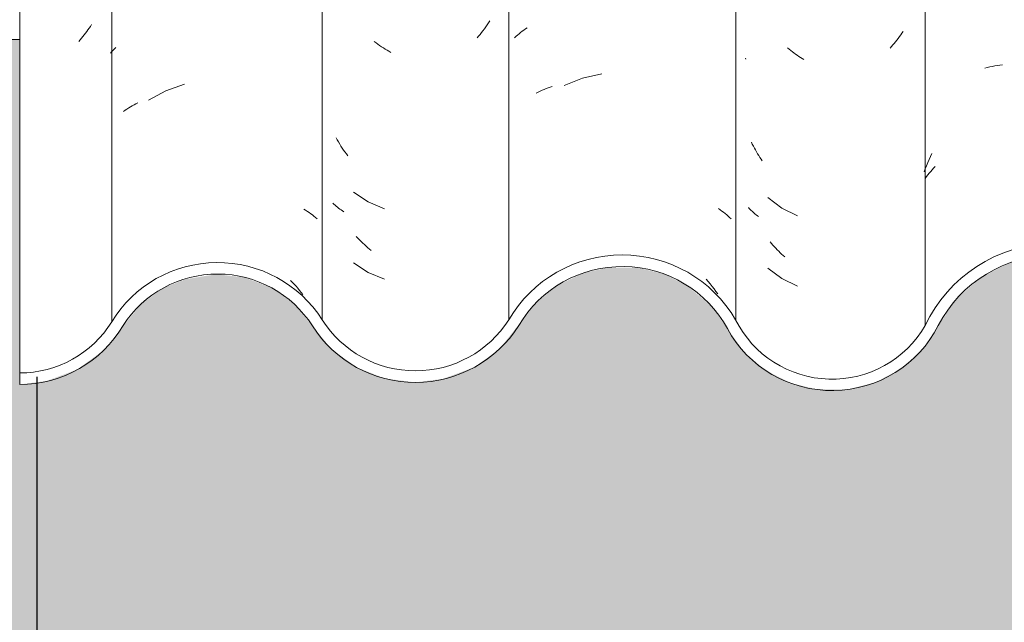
# Model space of a CAD drawing. Header units: metres. Extents: x -27.3 to 21, y -0.3 to 10.3.
# Tile 106 of 237: x 10.1 to 10.521, y 2.65 to 2.908. Entities that reach past the tile are written whole.
import ezdxf

# ---------------------------------------------------------------- set-up
doc = ezdxf.new("R2010")
doc.units = ezdxf.units.M
doc.layers.add('A-DETL', color=7, linetype='Continuous', lineweight=5, true_color=0x00a600)
for name, color, linetype, lineweight in [('A-DETL-GENF', 7, 'Continuous', 5), ('A-GLAZ-CWMG', 7, 'Continuous', 5), ('A-WALL', 7, 'Continuous', 5)]:
    doc.layers.add(name, color=color, linetype=linetype, lineweight=lineweight)

# ---------------------------------------------------------------- blocks, each defined once
blk = doc.blocks.new('FP_44-FACHADA 03')
at = {"layer": 'A-GLAZ-CWMG', "color": 9, "true_color": 0xc0c0c0}
for p, q in [((15.33679, 2.90335), (15.33625, 2.90262)), ((15.33732, 2.9041), (15.33679, 2.90335)), ((15.33784, 2.90485), (15.33732, 2.9041)), ((15.33834, 2.90562), (15.33784, 2.90485)), ((15.33342, 2.89909), (15.33282, 2.89842)), ((15.334, 2.89978), (15.33342, 2.89909)), ((15.33458, 2.90047), (15.334, 2.89978)), ((15.33514, 2.90118), (15.33458, 2.90047)), ((15.3357, 2.90189), (15.33514, 2.90118)), ((15.33625, 2.90262), (15.3357, 2.90189))]:
    blk.add_line(p, q, dxfattribs=at)
blk = doc.blocks.new('FP_45-FACHADA 03')
at = {"layer": 'A-GLAZ-CWMG', "color": 9, "true_color": 0xc0c0c0}
for p, q in [((15.34701, 2.89406), (15.34758, 2.89466)), ((15.34758, 2.89466), (15.34816, 2.89526)), ((15.34816, 2.89526), (15.34876, 2.89584)), ((15.34647, 2.89345), (15.34701, 2.89406)), ((15.37811, 2.88017), (15.37015, 2.87733)), ((15.37015, 2.87733), (15.36274, 2.87327)), ((15.35274, 2.86896), (15.35346, 2.86946)), ((15.35346, 2.86946), (15.3542, 2.86994)), ((15.3542, 2.86994), (15.35495, 2.87041)), ((15.35495, 2.87041), (15.35572, 2.87087)), ((15.35572, 2.87087), (15.3565, 2.87131)), ((15.3565, 2.87131), (15.35729, 2.87173)), ((15.35729, 2.87173), (15.3581, 2.87214)), ((15.35204, 2.86845), (15.35274, 2.86896)), ((15.42915, 2.82665), (15.42991, 2.82619)), ((15.42991, 2.82619), (15.43066, 2.82572)), ((15.43066, 2.82572), (15.43138, 2.82523)), ((15.43138, 2.82523), (15.4321, 2.82472)), ((15.4321, 2.82472), (15.4328, 2.8242)), ((15.4328, 2.8242), (15.43348, 2.82367)), ((15.43348, 2.82367), (15.43414, 2.82312)), ((15.43414, 2.82312), (15.43479, 2.82257)), ((15.42348, 2.79619), (15.42427, 2.79537)), ((15.42427, 2.79537), (15.42505, 2.79454)), ((15.42505, 2.79454), (15.42582, 2.79368)), ((15.42582, 2.79368), (15.42658, 2.79282)), ((15.42658, 2.79282), (15.42732, 2.79194)), ((15.42732, 2.79194), (15.42805, 2.79105)), ((15.42805, 2.79105), (15.42878, 2.79015))]:
    blk.add_line(p, q, dxfattribs=at)
blk = doc.blocks.new('FP_46-FACHADA 03')
at = {"layer": 'A-GLAZ-CWMG', "color": 9, "true_color": 0xc0c0c0}
for p, q in [((15.50872, 2.90717), (15.50816, 2.90631)), ((15.5058, 2.903), (15.50518, 2.9022)), ((15.5064, 2.90381), (15.5058, 2.903)), ((15.507, 2.90463), (15.5064, 2.90381)), ((15.50758, 2.90547), (15.507, 2.90463)), ((15.50816, 2.90631), (15.50758, 2.90547)), ((15.5039, 2.90064), (15.50325, 2.89988)), ((15.50455, 2.90142), (15.5039, 2.90064)), ((15.50518, 2.9022), (15.50455, 2.90142)), ((15.46004, 2.89779), (15.45928, 2.89837)), ((15.46082, 2.89723), (15.46004, 2.89779)), ((15.46159, 2.89668), (15.46082, 2.89723)), ((15.46238, 2.89615), (15.46159, 2.89668)), ((15.46317, 2.89563), (15.46238, 2.89615)), ((15.46396, 2.89513), (15.46317, 2.89563)), ((15.46477, 2.89465), (15.46396, 2.89513)), ((15.46557, 2.89418), (15.46477, 2.89465)), ((15.46638, 2.89373), (15.46557, 2.89418)), ((15.44345, 2.85629), (15.44294, 2.85719)), ((15.44397, 2.8554), (15.44345, 2.85629)), ((15.4445, 2.85453), (15.44397, 2.8554)), ((15.44505, 2.85366), (15.4445, 2.85453)), ((15.44561, 2.8528), (15.44505, 2.85366)), ((15.44618, 2.85195), (15.44561, 2.8528)), ((15.44676, 2.85112), (15.44618, 2.85195)), ((15.44736, 2.8503), (15.44676, 2.85112)), ((15.44796, 2.84948), (15.44736, 2.8503)), ((15.45045, 2.83391), (15.45673, 2.82979)), ((15.44203, 2.82882), (15.44156, 2.82927)), ((15.44251, 2.82838), (15.44203, 2.82882)), ((15.44301, 2.82795), (15.44251, 2.82838)), ((15.44351, 2.82753), (15.44301, 2.82795)), ((15.44404, 2.82712), (15.44351, 2.82753)), ((15.44457, 2.82672), (15.44404, 2.82712)), ((15.45673, 2.82979), (15.46365, 2.82684)), ((15.44512, 2.82634), (15.44457, 2.82672)), ((15.44568, 2.82596), (15.44512, 2.82634)), ((15.44626, 2.82559), (15.44568, 2.82596)), ((15.45225, 2.81428), (15.45157, 2.81501)), ((15.45294, 2.81357), (15.45225, 2.81428)), ((15.45363, 2.81287), (15.45294, 2.81357)), ((15.45434, 2.81218), (15.45363, 2.81287)), ((15.45505, 2.81151), (15.45434, 2.81218)), ((15.45578, 2.81085), (15.45505, 2.81151)), ((15.45651, 2.8102), (15.45578, 2.81085)), ((15.45724, 2.80957), (15.45651, 2.8102)), ((15.45799, 2.80895), (15.45724, 2.80957)), ((15.45045, 2.80377), (15.45673, 2.79965)), ((15.45673, 2.79965), (15.46365, 2.7967))]:
    blk.add_line(p, q, dxfattribs=at)
blk = doc.blocks.new('FP_47-FACHADA 03')
at = {"layer": 'A-GLAZ-CWMG', "color": 9, "true_color": 0xc0c0c0}
for p, q in [((15.52261, 2.90276), (15.52332, 2.90327)), ((15.52332, 2.90327), (15.52403, 2.90377)), ((15.52403, 2.90377), (15.52477, 2.90426)), ((15.51933, 2.9), (15.51996, 2.90058)), ((15.51996, 2.90058), (15.5206, 2.90114)), ((15.5206, 2.90114), (15.52125, 2.90169)), ((15.52125, 2.90169), (15.52193, 2.90223)), ((15.52193, 2.90223), (15.52261, 2.90276)), ((15.54838, 2.8827), (15.54052, 2.87961)), ((15.55662, 2.88461), (15.54838, 2.8827)), ((15.5311, 2.8775), (15.53195, 2.87786)), ((15.53195, 2.87786), (15.53281, 2.8782)), ((15.53281, 2.8782), (15.53368, 2.87852)), ((15.53368, 2.87852), (15.53456, 2.87883)), ((15.53456, 2.87883), (15.53546, 2.87912)), ((15.52862, 2.87634), (15.52944, 2.87674)), ((15.52944, 2.87674), (15.53026, 2.87713)), ((15.53026, 2.87713), (15.5311, 2.8775)), ((15.60664, 2.82689), (15.60736, 2.82639)), ((15.60736, 2.82639), (15.60807, 2.82588)), ((15.60807, 2.82588), (15.60876, 2.82536)), ((15.60876, 2.82536), (15.60943, 2.82482)), ((15.60943, 2.82482), (15.61009, 2.82427)), ((15.61009, 2.82427), (15.61073, 2.82371)), ((15.61073, 2.82371), (15.61136, 2.82313)), ((15.61136, 2.82313), (15.61197, 2.82255)), ((15.60126, 2.79674), (15.60213, 2.79573)), ((15.60213, 2.79573), (15.60299, 2.79469)), ((15.60299, 2.79469), (15.60384, 2.79365)), ((15.60384, 2.79365), (15.60467, 2.79258)), ((15.60467, 2.79258), (15.60549, 2.7915)), ((15.60549, 2.7915), (15.60629, 2.7904))]:
    blk.add_line(p, q, dxfattribs=at)
blk = doc.blocks.new('FP_48-FACHADA 03')
at = {"layer": 'A-GLAZ-CWMG', "color": 9, "true_color": 0xc0c0c0}
for p, q in [((15.68294, 2.89899), (15.68238, 2.89828)), ((15.68349, 2.89971), (15.68294, 2.89899)), ((15.68403, 2.90045), (15.68349, 2.89971)), ((15.68456, 2.90119), (15.68403, 2.90045)), ((15.68509, 2.90194), (15.68456, 2.90119)), ((15.6856, 2.9027), (15.68509, 2.90194)), ((15.63683, 2.89505), (15.63616, 2.8956)), ((15.6375, 2.89451), (15.63683, 2.89505)), ((15.63819, 2.89398), (15.6375, 2.89451)), ((15.68065, 2.8962), (15.68005, 2.89553)), ((15.68123, 2.89688), (15.68065, 2.8962)), ((15.68181, 2.89758), (15.68123, 2.89688)), ((15.68238, 2.89828), (15.68181, 2.89758)), ((15.61831, 2.89079), (15.61815, 2.89121)), ((15.63887, 2.89347), (15.63819, 2.89398)), ((15.63957, 2.89297), (15.63887, 2.89347)), ((15.64027, 2.89247), (15.63957, 2.89297)), ((15.64097, 2.892), (15.64027, 2.89247)), ((15.64168, 2.89153), (15.64097, 2.892)), ((15.64239, 2.89108), (15.64168, 2.89153)), ((15.64311, 2.89064), (15.64239, 2.89108)), ((15.62106, 2.85444), (15.62064, 2.85528)), ((15.62149, 2.85361), (15.62106, 2.85444)), ((15.62193, 2.85279), (15.62149, 2.85361)), ((15.62238, 2.85198), (15.62193, 2.85279)), ((15.62284, 2.85118), (15.62238, 2.85198)), ((15.62331, 2.85038), (15.62284, 2.85118)), ((15.62379, 2.8496), (15.62331, 2.85038)), ((15.62429, 2.84882), (15.62379, 2.8496)), ((15.62479, 2.84805), (15.62429, 2.84882)), ((15.6253, 2.84729), (15.62479, 2.84805)), ((15.62765, 2.83159), (15.63368, 2.82716)), ((15.61977, 2.827), (15.61939, 2.82743)), ((15.63368, 2.82716), (15.64043, 2.82388)), ((15.62016, 2.82658), (15.61977, 2.827)), ((15.62057, 2.82617), (15.62016, 2.82658)), ((15.62098, 2.82576), (15.62057, 2.82617)), ((15.62141, 2.82536), (15.62098, 2.82576)), ((15.62185, 2.82497), (15.62141, 2.82536)), ((15.62229, 2.82459), (15.62185, 2.82497)), ((15.62275, 2.82422), (15.62229, 2.82459)), ((15.62322, 2.82385), (15.62275, 2.82422)), ((15.6237, 2.82349), (15.62322, 2.82385)), ((15.62931, 2.81195), (15.62873, 2.81263)), ((15.6299, 2.81127), (15.62931, 2.81195)), ((15.6305, 2.8106), (15.6299, 2.81127)), ((15.6311, 2.80995), (15.6305, 2.8106)), ((15.63172, 2.8093), (15.6311, 2.80995)), ((15.63234, 2.80867), (15.63172, 2.8093)), ((15.63297, 2.80805), (15.63234, 2.80867)), ((15.63361, 2.80744), (15.63297, 2.80805)), ((15.63426, 2.80684), (15.63361, 2.80744)), ((15.63491, 2.80625), (15.63426, 2.80684)), ((15.62765, 2.80145), (15.63368, 2.79701)), ((15.63368, 2.79701), (15.64043, 2.79373))]:
    blk.add_line(p, q, dxfattribs=at)
blk = doc.blocks.new('FP_49-FACHADA 03')
at = {"layer": 'A-GLAZ-CWMG', "color": 9, "true_color": 0xc0c0c0}
for p, q in [((15.72049, 2.88697), (15.72155, 2.88724)), ((15.72155, 2.88724), (15.72262, 2.88748)), ((15.72262, 2.88748), (15.7237, 2.8877)), ((15.7237, 2.8877), (15.72479, 2.88791)), ((15.72479, 2.88791), (15.7259, 2.88809)), ((15.7259, 2.88809), (15.72701, 2.88825)), ((15.72701, 2.88825), (15.72813, 2.88838)), ((15.69667, 2.84788), (15.69725, 2.84919)), ((15.69725, 2.84919), (15.69785, 2.85048)), ((15.69455, 2.84257), (15.69505, 2.84392)), ((15.69505, 2.84392), (15.69557, 2.84525)), ((15.69557, 2.84525), (15.69611, 2.84657)), ((15.69611, 2.84657), (15.69667, 2.84788)), ((15.69799, 2.84352), (15.69864, 2.84423)), ((15.69864, 2.84423), (15.6993, 2.84492)), ((15.69508, 2.83982), (15.69562, 2.84059)), ((15.69562, 2.84059), (15.69618, 2.84134)), ((15.69618, 2.84134), (15.69677, 2.84208)), ((15.69677, 2.84208), (15.69737, 2.84281)), ((15.69737, 2.84281), (15.69799, 2.84352))]:
    blk.add_line(p, q, dxfattribs=at)
blk = doc.blocks.new('Rectangular Mullion - Telha Fibrocimento - Ondulada-1908998-FACHADA 03')
at = {"layer": 'A-GLAZ-CWMG', "true_color": 0xc0c0c0}
h = blk.add_hatch(dxfattribs=at)
h.set_pattern_fill('FP_6', color=9, style=0, pattern_type=2)
h.set_pattern_definition([(0, (32.697, 1.318), (0.4064, 0.10048), [0.01676, -0.28804, 0.01676, -0.28804, -1.626]), (0, (32.697, 1.318), (0.4064, 0.10048), [-0.6096, 0.01676, -0.59284, 0.01676, -0.28804, -0.7112]), (0, (32.697, 1.318), (0.4064, 0.10048), [-1.524, 0.01676, -0.18644, 0.01676, -0.49124]), (120.277, (32.85, 1.369), (-0.2911939, 0.2978186), [0.01663, -0.28565, 0.01663, -1.898]), (120.277, (32.85, 1.369), (-0.2911939, 0.2978186), [-0.3189, -0.28565, 0.01663, -0.58792, -1.008]), (120.277, (32.85, 1.369), (-0.2911939, 0.2978186), [-1.209, 0.01663, -0.28565, 0.01663, -0.68868]), (120.277, (32.85, 1.369), (-0.2911939, 0.2978186), [-1.528, -0.18489, 0.01663, -0.48717]), (239.723, (32.9, 1.569), (-0.11521126, -0.39830183), [0.01663, -0.28565, 0.01663, -1.898]), (239.723, (32.9, 1.569), (-0.11521126, -0.39830183), [-0.3189, -0.28565, 0.01663, -0.58792, -1.008]), (239.723, (32.9, 1.569), (-0.11521126, -0.39830183), [-1.209, 0.01663, -0.28565, 0.01663, -0.68868]), (239.723, (32.9, 1.569), (-0.11521126, -0.39830183), [-1.528, -0.18489, 0.01663, -0.48717])])
h.paths.add_polyline_path([(15.64976, 2.7494), (15.66207, 2.74958), (15.67397, 2.75269), (15.68477, 2.75853), (15.69508, 2.76865), (15.70825, 2.78808), (15.71839, 2.79709), (15.73041, 2.80342), (15.74362, 2.8067), (15.75724, 2.80674), (15.77153, 2.80298), (15.78253, 2.79727), (15.79272, 2.78833), (15.80729, 2.76733), (15.81634, 2.75936), (15.82883, 2.75331), (15.83938, 2.75085), (15.85094, 2.75081), (15.86272, 2.75364), (15.87347, 2.75917), (15.8832, 2.76797), (15.89693, 2.78734), (15.90836, 2.79661), (15.91986, 2.80202), (15.93145, 2.80461), (15.94516, 2.80421), (15.95806, 2.80055), (15.96742, 2.79576), (15.97714, 2.78739), (15.99218, 2.7667), (16.00144, 2.75902), (16.01292, 2.7536), (16.02344, 2.75119), (16.0349, 2.75118), (16.04714, 2.75427), (16.05826, 2.76031), (16.06107, 2.76336), (16.05396, 2.7586), (16.04305, 2.75427), (16.04234, 2.75676), (16.03819, 2.75365), (16.02991, 2.75262), (16.0156, 2.75476), (16.01201, 2.75617), (16.01292, 2.75866), (16.01221, 2.75902), (16.00637, 2.76203), (16.00448, 2.75922), (15.99272, 2.7684), (15.98528, 2.77738), (15.98893, 2.77941), (15.97971, 2.7917), (15.97013, 2.79992), (15.95598, 2.80668), (15.94346, 2.80955), (15.92978, 2.8095), (15.9161, 2.80614), (15.90361, 2.79967), (15.8926, 2.78985), (15.87871, 2.77022), (15.87051, 2.76315), (15.86048, 2.75814), (15.85026, 2.75571), (15.83938, 2.75576), (15.82705, 2.7593), (15.81921, 2.7634), (15.81108, 2.77055), (15.79635, 2.79173), (15.78499, 2.8016), (15.77112, 2.80851), (15.75679, 2.81176), (15.74168, 2.81143), (15.72711, 2.80743), (15.71397, 2.80003), (15.70237, 2.78856), (15.69383, 2.77531), (15.68851, 2.7682), (15.68002, 2.76122), (15.67009, 2.75644), (15.65929, 2.75416), (15.64825, 2.75449), (15.63717, 2.75766), (15.62799, 2.76277), (15.61994, 2.77025), (15.61393, 2.77941), (15.60349, 2.79202), (15.5934, 2.79966), (15.57911, 2.80529), (15.56538, 2.80707), (15.55088, 2.80519), (15.53737, 2.79966), (15.52576, 2.79087), (15.50932, 2.77031), (15.49973, 2.76336), (15.4887, 2.75901), (15.47691, 2.75752), (15.46396, 2.75946), (15.45409, 2.76336), (15.4445, 2.77031), (15.42845, 2.78966), (15.41546, 2.79827), (15.40506, 2.80228), (15.39173, 2.80384), (15.37842, 2.80202), (15.36601, 2.79695), (15.3553, 2.78894), (15.3396, 2.76944), (15.33016, 2.76249), (15.31924, 2.75814), (15.30757, 2.75665), (15.30757, 2.75171), (15.32078, 2.75343), (15.3331, 2.75847), (15.34368, 2.76648), (15.35948, 2.7861), (15.36922, 2.79309), (15.38041, 2.79745), (15.39422, 2.79868), (15.40506, 2.7971), (15.41546, 2.79299), (15.42517, 2.78596), (15.44113, 2.7667), (15.45174, 2.75902), (15.46512, 2.75408), (15.47701, 2.75261), (15.49005, 2.75427), (15.50226, 2.75912), (15.51284, 2.76684), (15.52835, 2.78645), (15.53761, 2.79404), (15.55012, 2.79966), (15.56015, 2.80188), (15.57218, 2.8017), (15.58383, 2.79874), (15.59446, 2.79318), (15.60349, 2.78531), (15.6175, 2.76563), (15.62799, 2.75706), (15.63777, 2.75214), (15.64896, 2.74958)])
h.paths.add_polyline_path([(16.11838, 2.80707), (16.11557, 2.80429), (16.12188, 2.80431), (16.12077, 2.80519)])
h.paths.add_polyline_path([(16.2139, 2.75151), (16.21164, 2.75416), (16.21229, 2.75416), (16.22309, 2.75644), (16.22772, 2.75892), (16.21724, 2.75642), (16.20576, 2.75659), (16.19413, 2.75986), (16.18518, 2.76482), (16.17821, 2.77075), (16.16356, 2.79087), (16.15328, 2.79967), (16.13908, 2.8064), (16.12669, 2.80921), (16.11338, 2.80919), (16.09983, 2.80592), (16.08744, 2.79958), (16.07692, 2.79053), (16.06779, 2.77693), (16.06983, 2.77875), (16.07325, 2.77693), (16.07473, 2.7824), (16.06983, 2.77941), (16.07895, 2.79053), (16.08081, 2.78737), (16.09024, 2.79549), (16.0884, 2.79817), (16.09037, 2.79958), (16.09061, 2.79568), (16.10156, 2.80129), (16.1006, 2.80384), (16.10496, 2.80533), (16.11959, 2.80691), (16.1269, 2.80596), (16.12709, 2.80421), (16.14088, 2.80045), (16.15042, 2.79561), (16.15762, 2.78947), (16.15819, 2.79064), (16.16689, 2.77936), (16.16632, 2.77874), (16.16749, 2.77712), (16.16843, 2.77712), (16.17445, 2.7675), (16.18516, 2.75891), (16.19598, 2.75388), (16.20646, 2.75152), (16.21229, 2.75151)])
h.paths.add_polyline_path([(16.3648, 2.75178), (16.37569, 2.75182), (16.38183, 2.75331), (16.38005, 2.75375), (16.3743, 2.75676), (16.36362, 2.75689), (16.35204, 2.76006), (16.3432, 2.76482), (16.33609, 2.77073), (16.32351, 2.78786), (16.31555, 2.79465), (16.30619, 2.7994), (16.29539, 2.80184), (16.28341, 2.80135), (16.27523, 2.79911), (16.27139, 2.79709), (16.2611, 2.78786), (16.25361, 2.77693), (16.24997, 2.77693), (16.24548, 2.77075), (16.24225, 2.768), (16.24662, 2.76659), (16.23731, 2.76379), (16.23963, 2.76023), (16.23862, 2.75892), (16.24189, 2.76122), (16.24973, 2.7682), (16.26154, 2.78446), (16.26861, 2.79052), (16.27693, 2.79475), (16.28785, 2.79693), (16.29597, 2.79679), (16.30619, 2.79388), (16.3128, 2.79052), (16.31988, 2.78446), (16.33236, 2.76744), (16.34307, 2.75901), (16.35418, 2.75401), (16.36362, 2.75178)])
h.paths.add_polyline_path([(16.38005, 2.75375), (16.38602, 2.75473), (16.38083, 2.75576), (16.3803, 2.75439)])
h.paths.add_polyline_path([(16.38709, 2.75451), (16.3977, 2.75983), (16.40678, 2.76744), (16.41357, 2.77718), (16.41014, 2.78059), (16.40326, 2.77111), (16.39584, 2.76456), (16.38623, 2.75948), (16.38187, 2.75836), (16.38672, 2.75665), (16.38688, 2.75574)])
h.paths.add_polyline_path([(16.03441, 2.75501), (16.0367, 2.75667), (16.03427, 2.75609)])
h.paths.add_polyline_path([(16.06584, 2.76684), (16.06584, 2.76765), (16.06259, 2.77004)])
h.paths.add_polyline_path([(16.17445, 2.7675), (16.17445, 2.76885), (16.17521, 2.76815)])
at = {"layer": 'A-GLAZ-CWMG'}
for p, q in [((15.69508, 2.77698), (15.69508, 4.13223)), ((15.51683, 2.77941), (15.51683, 3.58917)), ((15.61393, 2.77941), (15.61393, 3.58917)), ((15.34696, 2.77853), (15.34696, 3.57487)), ((15.43699, 2.77941), (15.43699, 3.57577)), ((15.30757, 2.75665), (15.30757, 3.5525)), ((15.30757, 2.75665), (15.30757, 2.75171))]:
    blk.add_line(p, q, dxfattribs=at)
for centre, major_axis, start_param, end_param in [((15.7506, 2.75157), (0.06118, 0), 0.478163, 2.708177), ((15.56538, 2.75157), (0.05612, 0), 0.525465, 2.616128), ((15.7506, 2.75157), (0.05618, 0), 0.479897, 2.667558), ((15.39225, 2.75157), (0.05286, 0), 0.561652, 2.599777), ((15.56538, 2.75157), (0.05114, 0), 0.49447, 2.616374), ((15.39225, 2.75157), (0.04788, 0), 0.560893, 2.57643), ((15.30757, 2.80228), (0.04614, 0), 4.712389, 5.735618), ((15.30757, 2.80228), (0.05114, 0), 4.712389, 5.75804), ((15.47691, 2.80408), (0.05205, 0), 3.701092, 5.7276), ((15.47691, 2.80408), (0.04708, 0), 3.700093, 5.724685), ((15.65515, 2.79935), (0.0508, 0), 3.634676, 5.820528), ((15.65515, 2.79935), (0.04589, 0), 3.596619, 5.767598)]:
    blk.add_ellipse(centre, major_axis=major_axis, ratio=0.988936, start_param=start_param, end_param=end_param, dxfattribs=at)
for name in ['FP_49-FACHADA 03', 'FP_48-FACHADA 03', 'FP_45-FACHADA 03', 'FP_47-FACHADA 03', 'FP_46-FACHADA 03', 'FP_44-FACHADA 03']:
    blk.add_blockref(name, (0, 0), dxfattribs=at)

msp = doc.modelspace()

# ---------------------------------------------------------------- hatches: boundary and pattern name
at = {"layer": 'A-DETL-GENF', "true_color": 0xdbcc9e}
h = msp.add_hatch(color=9, dxfattribs=at)
h.paths.add_polyline_path([(6.02722, 2.62), (12.87222, 2.62), (12.87222, 2.68), (6.02722, 2.68), (6.02722, 2.65)])
h.paths.add_polyline_path([(6.94071, 4.62375), (9.06712, 4.62375), (9.06712, 4.80375), (8.91212, 4.80375), (8.91192, 4.71375), (6.12773, 4.71375), (6.12773, 4.62375), (6.67351, 4.62375)])
at = {"layer": 'A-WALL', "true_color": 0xdbcc9e}
for points in [[(6.18222, 2.68), (10.10722, 2.68), (10.10722, 2.75268), (10.09975, 2.75171), (10.09975, 2.89921), (10.09228, 2.89921), (10.09228, 2.87193), (10.08525, 2.86244), (10.0743, 2.8539), (10.06314, 2.84894), (10.05398, 2.84678), (10.04208, 2.84678), (10.03051, 2.84951), (10.0199, 2.85483), (10.01082, 2.86244), (9.99835, 2.87946), (9.99127, 2.88552), (9.98295, 2.88975), (9.97385, 2.89193), (9.96392, 2.89179), (9.95369, 2.88888), (9.94708, 2.88552), (9.93989, 2.8793), (9.92757, 2.86233), (9.91708, 2.85392), (9.90619, 2.84886), (9.89563, 2.8465), (9.88422, 2.84652), (9.8726, 2.84933), (9.86196, 2.85475), (9.85292, 2.8625), (9.83854, 2.88237), (9.82889, 2.89061), (9.81663, 2.89658), (9.80515, 2.89921), (9.79212, 2.89921), (9.77829, 2.8954), (9.76871, 2.89049), (9.75909, 2.88221), (9.74477, 2.86224), (9.73408, 2.8536), (9.72326, 2.84856), (9.71266, 2.84618), (9.70135, 2.84619), (9.68968, 2.84901), (9.67902, 2.85448), (9.66997, 2.86228), (9.6556, 2.88239), (9.64589, 2.89076), (9.63445, 2.89661), (9.62193, 2.89921), (9.60739, 2.89921), (9.59457, 2.89558), (9.5851, 2.89072), (9.57539, 2.88234), (9.56104, 2.86209), (9.55009, 2.85322), (9.5393, 2.84819), (9.52865, 2.84581), (9.51546, 2.8463), (9.50398, 2.84931), (9.49327, 2.84678), (9.48137, 2.84678), (9.4698, 2.84951), (9.45918, 2.85483), (9.45011, 2.86244), (9.43763, 2.87946), (9.43055, 2.88552), (9.42223, 2.88975), (9.41314, 2.89193), (9.4032, 2.89179), (9.3936, 2.8892), (9.38637, 2.88257), (9.37229, 2.86178), (9.36323, 2.85353), (9.35244, 2.84769), (9.34054, 2.84458), (9.32672, 2.84474), (9.31608, 2.84722), (9.30125, 2.85475), (9.2922, 2.8625), (9.27783, 2.88237), (9.26818, 2.89061), (9.26169, 2.8939), (9.25064, 2.8967), (9.23779, 2.8967), (9.22688, 2.89428), (9.21583, 2.88884), (9.20681, 2.88145), (9.19131, 2.86184), (9.18072, 2.85412), (9.16626, 2.84899), (9.15752, 2.84735), (9.1519, 2.84618), (9.1387, 2.84666), (9.12897, 2.84901), (9.11831, 2.85448), (9.10788, 2.8642), (9.09392, 2.88322), (9.08353, 2.8916), (9.08169, 2.89254), (9.07019, 2.89385), (9.05689, 2.89168), (9.04625, 2.88706), (9.03795, 2.8811), (9.02215, 2.86148), (9.01075, 2.85314), (8.99771, 2.84823), (8.98603, 2.84671), (8.98603, 2.8515), (8.97859, 2.84819), (8.96789, 2.84581), (8.95657, 2.84585), (8.94327, 2.84931), (8.93255, 2.84678), (8.92066, 2.84678), (8.90908, 2.84951), (8.89847, 2.85483), (8.88939, 2.86244), (8.87692, 2.87946), (8.86984, 2.88552), (8.86137, 2.88979), (8.85242, 2.89193), (8.84249, 2.89179), (8.83289, 2.8892), (8.82565, 2.88257), (8.81158, 2.86178), (8.80252, 2.85353), (8.79172, 2.84769), (8.77982, 2.84458), (8.766, 2.84474), (8.75537, 2.84722), (8.74054, 2.85475), (8.73149, 2.8625), (8.71711, 2.88237), (8.70729, 2.8907), (8.70098, 2.8939), (8.68993, 2.8967), (8.67708, 2.8967), (8.66616, 2.89428), (8.65512, 2.88884), (8.64566, 2.88088), (8.63059, 2.86184), (8.62001, 2.85412), (8.60555, 2.84899), (8.59681, 2.84735), (8.59119, 2.84618), (8.57993, 2.84619), (8.56826, 2.84901), (8.55759, 2.85448), (8.54854, 2.86228), (8.53321, 2.88322), (8.5224, 2.89181), (8.52098, 2.89254), (8.50948, 2.89385), (8.49617, 2.89168), (8.48697, 2.88809), (8.47723, 2.8811), (8.46065, 2.86089), (8.45004, 2.85314), (8.43699, 2.84823), (8.42532, 2.84671), (8.42532, 2.8515), (8.41788, 2.84819), (8.40718, 2.84581), (8.39585, 2.84585), (8.38256, 2.84931), (8.37184, 2.84678), (8.35994, 2.84678), (8.34837, 2.84951), (8.33751, 2.85503), (8.32868, 2.86244), (8.3162, 2.87946), (8.30912, 2.88552), (8.3008, 2.88975), (8.29171, 2.89193), (8.28177, 2.89179), (8.27217, 2.8892), (8.26494, 2.88257), (8.25086, 2.86178), (8.24181, 2.85353), (8.23101, 2.84769), (8.21911, 2.84458), (8.20529, 2.84474), (8.19465, 2.84722), (8.17982, 2.85475), (8.17077, 2.8625), (8.1564, 2.88237), (8.14675, 2.89061), (8.14027, 2.8939), (8.12921, 2.8967), (8.11636, 2.8967), (8.10545, 2.89428), (8.09441, 2.88884), (8.08538, 2.88145), (8.06988, 2.86184), (8.05901, 2.85401), (8.04483, 2.84899), (8.0361, 2.84735), (8.02936, 2.84618), (8.01921, 2.84619), (8.00754, 2.84901), (7.99688, 2.85448), (7.98782, 2.86228), (7.9725, 2.88322), (7.96374, 2.89076), (7.96026, 2.89254), (7.94876, 2.89385), (7.93546, 2.89168), (7.92626, 2.88809), (7.91652, 2.8811), (7.89994, 2.86089), (7.88933, 2.85314), (7.87628, 2.84823), (7.8646, 2.84671), (7.8646, 2.8515), (7.85716, 2.84819), (7.84647, 2.84581), (7.83514, 2.84585), (7.82184, 2.84931), (7.81113, 2.84678), (7.79923, 2.84678), (7.78765, 2.84951), (7.77704, 2.85483), (7.76796, 2.86244), (7.75549, 2.87946), (7.74841, 2.88552), (7.74009, 2.88975), (7.731, 2.89193), (7.72106, 2.89179), (7.71146, 2.8892), (7.70422, 2.88257), (7.69015, 2.86178), (7.68109, 2.85353), (7.6703, 2.84769), (7.65839, 2.84458), (7.64458, 2.84474), (7.63394, 2.84722), (7.61911, 2.85475), (7.61006, 2.8625), (7.59568, 2.88237), (7.58603, 2.89061), (7.57955, 2.8939), (7.56714, 2.89672), (7.55565, 2.8967), (7.54473, 2.89428), (7.53369, 2.88884), (7.52467, 2.88145), (7.50916, 2.86184), (7.49829, 2.85401), (7.48412, 2.84899), (7.47644, 2.84761), (7.46976, 2.84618), (7.4585, 2.84619), (7.44683, 2.84901), (7.43616, 2.85448), (7.42711, 2.86228), (7.41178, 2.88322), (7.40303, 2.89076), (7.39955, 2.89254), (7.38805, 2.89385), (7.37475, 2.89168), (7.36554, 2.88809), (7.35581, 2.8811), (7.33922, 2.86089), (7.32864, 2.85315), (7.31557, 2.84823), (7.30389, 2.84671), (7.30389, 2.8515), (7.29645, 2.84819), (7.28575, 2.84581), (7.27442, 2.84585), (7.26113, 2.84931), (7.25041, 2.84678), (7.23851, 2.84678), (7.22694, 2.84951), (7.21632, 2.85483), (7.20725, 2.86244), (7.19477, 2.87946), (7.1877, 2.88552), (7.17938, 2.88975), (7.17028, 2.89193), (7.16034, 2.89179), (7.15074, 2.8892), (7.14351, 2.88257), (7.12943, 2.86178), (7.12038, 2.85353), (7.10958, 2.84769), (7.09768, 2.84458), (7.08386, 2.84474), (7.07322, 2.84722), (7.05839, 2.85475), (7.04934, 2.8625), (7.03497, 2.88237), (7.02532, 2.89061), (7.01884, 2.8939), (7.00779, 2.8967), (6.99493, 2.8967), (6.98402, 2.89428), (6.97298, 2.88884), (6.96396, 2.88145), (6.94845, 2.86184), (6.93758, 2.85401), (6.92341, 2.84899), (6.91467, 2.84735), (6.90904, 2.84618), (6.89778, 2.84619), (6.88611, 2.84901), (6.87545, 2.85448), (6.8664, 2.86228), (6.85107, 2.88322), (6.84232, 2.89076), (6.83884, 2.89254), (6.82733, 2.89385), (6.81403, 2.89168), (6.80483, 2.88809), (6.79509, 2.8811), (6.77851, 2.86089), (6.76793, 2.85315), (6.75485, 2.84823), (6.74318, 2.84671), (6.74318, 2.8515), (6.73573, 2.84819), (6.72504, 2.84581), (6.71371, 2.84585), (6.70195, 2.84875), (6.69123, 2.85436), (6.68218, 2.86233), (6.66761, 2.88333), (6.65743, 2.89227), (6.64537, 2.89853), (6.64255, 2.89921), (6.60851, 2.89921), (6.6053, 2.89842), (6.59328, 2.89209), (6.58315, 2.88308), (6.56872, 2.86178), (6.55966, 2.85353), (6.54887, 2.84769), (6.53697, 2.84458), (6.52315, 2.84474), (6.51251, 2.84722), (6.5017, 2.85266), (6.49239, 2.86063), (6.47838, 2.88031), (6.46813, 2.88882), (6.45872, 2.89374), (6.44707, 2.8967), (6.43422, 2.8967), (6.4233, 2.89428), (6.41226, 2.88884), (6.40324, 2.88145), (6.38774, 2.86184), (6.37715, 2.85412), (6.36359, 2.8491), (6.3518, 2.84762), (6.33886, 2.84922), (6.32664, 2.85402), (6.31602, 2.8617), (6.30006, 2.88096), (6.29035, 2.88799), (6.27689, 2.8927), (6.26662, 2.89385), (6.25332, 2.89168), (6.24412, 2.88809), (6.23438, 2.8811), (6.21858, 2.86148), (6.20718, 2.85314), (6.19414, 2.84823), (6.18246, 2.84671), (6.18222, 2.72112)], [(10.10722, 2.68), (12.87222, 2.68), (12.87222, 2.80421), (12.865, 2.80421), (12.865, 2.77693), (12.85796, 2.76744), (12.84702, 2.7589), (12.83648, 2.75409), (12.8267, 2.75178), (12.8148, 2.75178), (12.80322, 2.75451), (12.79261, 2.75983), (12.78354, 2.76744), (12.77106, 2.78446), (12.76398, 2.79052), (12.75566, 2.79475), (12.74657, 2.79693), (12.73663, 2.79679), (12.72641, 2.79388), (12.7198, 2.79052), (12.71272, 2.78446), (12.70028, 2.76733), (12.6898, 2.75892), (12.6789, 2.75386), (12.66838, 2.7515), (12.65694, 2.75152), (12.64531, 2.75433), (12.63468, 2.75975), (12.62563, 2.7675), (12.61126, 2.78737), (12.6016, 2.79561), (12.58996, 2.80143), (12.57787, 2.80421), (12.56484, 2.80421), (12.55101, 2.8004), (12.54142, 2.79549), (12.5318, 2.78721), (12.51749, 2.76724), (12.50679, 2.7586), (12.49597, 2.75356), (12.48541, 2.75118), (12.47407, 2.75119), (12.4624, 2.75401), (12.45173, 2.75948), (12.44268, 2.76728), (12.42832, 2.78739), (12.4186, 2.79576), (12.40507, 2.80211), (12.39464, 2.80421), (12.38011, 2.80421), (12.36728, 2.80058), (12.35781, 2.79572), (12.34811, 2.78734), (12.33376, 2.76709), (12.32281, 2.75822), (12.31202, 2.75319), (12.3014, 2.75081), (12.29, 2.75085), (12.28001, 2.75327), (12.2737, 2.75178), (12.2618, 2.75178), (12.25022, 2.75451), (12.23961, 2.75983), (12.23054, 2.76744), (12.21806, 2.78446), (12.21098, 2.79052), (12.20266, 2.79475), (12.19357, 2.79693), (12.18363, 2.79679), (12.17341, 2.79388), (12.16515, 2.78911), (12.15855, 2.78285), (12.14626, 2.76647), (12.13598, 2.75851), (12.12127, 2.75168), (12.11325, 2.74958), (12.09943, 2.74974), (12.0888, 2.75222), (12.0764, 2.75902), (12.06734, 2.7675), (12.05467, 2.78531), (12.04453, 2.79376), (12.03501, 2.79874), (12.02336, 2.8017), (12.0105, 2.8017), (11.99801, 2.79851), (11.98842, 2.79374), (11.9788, 2.7855), (11.96402, 2.76683), (11.95344, 2.75842), (11.94297, 2.75356), (11.93241, 2.75118), (11.92107, 2.75119), (11.90898, 2.75422), (11.89873, 2.75948), (11.88968, 2.76728), (11.87532, 2.78671), (11.8656, 2.7934), (11.85416, 2.79757), (11.84291, 2.79885), (11.8296, 2.79668), (11.81959, 2.79251), (11.81066, 2.7861), (11.79267, 2.76482), (11.78347, 2.75814), (11.77042, 2.75323), (11.75875, 2.75171), (11.75875, 2.75312), (11.7484, 2.75081), (11.737, 2.75085), (11.72701, 2.75327), (11.7207, 2.75178), (11.7088, 2.75178), (11.69722, 2.75451), (11.68661, 2.75983), (11.67754, 2.76744), (11.66506, 2.78446), (11.65798, 2.79052), (11.64966, 2.79475), (11.64057, 2.79693), (11.63063, 2.79679), (11.62041, 2.79388), (11.61215, 2.78911), (11.60643, 2.78407), (11.59326, 2.76647), (11.58298, 2.75851), (11.56827, 2.75168), (11.56025, 2.74958), (11.54643, 2.74974), (11.5358, 2.75222), (11.5234, 2.75902), (11.51434, 2.7675), (11.50167, 2.78531), (11.49153, 2.79376), (11.48063, 2.79909), (11.47036, 2.8017), (11.4575, 2.8017), (11.44501, 2.79851), (11.43542, 2.79374), (11.4258, 2.7855), (11.41102, 2.76683), (11.40044, 2.75842), (11.38997, 2.75356), (11.37941, 2.75118), (11.36807, 2.75119), (11.35598, 2.75422), (11.34573, 2.75948), (11.33668, 2.76728), (11.32232, 2.78671), (11.3126, 2.7934), (11.30116, 2.79757), (11.28991, 2.79885), (11.2766, 2.79668), (11.2674, 2.79309), (11.25766, 2.7861), (11.23967, 2.76482), (11.23047, 2.75814), (11.21742, 2.75323), (11.20575, 2.75171), (11.20575, 2.75312), (11.1954, 2.75081), (11.184, 2.75085), (11.17401, 2.75327), (11.1677, 2.75178), (11.1558, 2.75178), (11.14422, 2.75451), (11.13361, 2.75983), (11.12454, 2.76744), (11.11085, 2.7855), (11.10498, 2.79052), (11.09666, 2.79475), (11.08757, 2.79693), (11.07763, 2.79679), (11.06741, 2.79388), (11.05915, 2.78911), (11.05343, 2.78407), (11.04026, 2.76647), (11.02998, 2.75851), (11.01527, 2.75168), (11.00725, 2.74958), (10.99343, 2.74974), (10.9828, 2.75222), (10.9704, 2.75902), (10.96134, 2.7675), (10.94867, 2.78531), (10.93853, 2.79376), (10.92901, 2.79874), (10.91736, 2.8017), (10.9045, 2.8017), (10.89201, 2.79851), (10.88242, 2.79374), (10.8728, 2.7855), (10.85802, 2.76683), (10.84744, 2.75842), (10.83697, 2.75356), (10.82641, 2.75118), (10.81507, 2.75119), (10.8027, 2.75437), (10.79273, 2.75948), (10.78368, 2.76728), (10.76932, 2.78671), (10.7596, 2.7934), (10.74816, 2.79757), (10.73691, 2.79885), (10.7236, 2.79668), (10.7144, 2.79309), (10.70466, 2.7861), (10.68667, 2.76482), (10.67747, 2.75814), (10.66442, 2.75323), (10.65275, 2.75171), (10.65275, 2.75312), (10.6424, 2.75081), (10.631, 2.75085), (10.61781, 2.7545), (10.60852, 2.75936), (10.59947, 2.76733), (10.5849, 2.78833), (10.57471, 2.79727), (10.56265, 2.80353), (10.55984, 2.80421), (10.5258, 2.80421), (10.52259, 2.80342), (10.51057, 2.79709), (10.50043, 2.78808), (10.48601, 2.76678), (10.47695, 2.75853), (10.46615, 2.75269), (10.45425, 2.74958), (10.44043, 2.74974), (10.4298, 2.75222), (10.41898, 2.75766), (10.40968, 2.76563), (10.39567, 2.78531), (10.38553, 2.79376), (10.37601, 2.79874), (10.36436, 2.8017), (10.3515, 2.8017), (10.34059, 2.79928), (10.32955, 2.79384), (10.32053, 2.78645), (10.30502, 2.76684), (10.29415, 2.75901), (10.28088, 2.7541), (10.26909, 2.75262), (10.25614, 2.75422), (10.24392, 2.75902), (10.23331, 2.7667), (10.21735, 2.78596), (10.20764, 2.79299), (10.19607, 2.79745), (10.18391, 2.79885), (10.1706, 2.79668), (10.1614, 2.79309), (10.15166, 2.7861), (10.13586, 2.76648), (10.12447, 2.75814), (10.11142, 2.75323), (10.10722, 2.75268), (10.10722, 2.72112)]]:
    msp.add_hatch(color=9, dxfattribs=at).paths.add_polyline_path(points)

# ---------------------------------------------------------------- linework, layer by layer
at = {"layer": 'A-DETL', "color": 7, "lineweight": 25}
msp.add_line((10.10722, -0.1), (10.10722, 2.755), dxfattribs=at)
at = {"layer": 'A-WALL'}
for p, q in [((10.09975, 2.89921), (10.09228, 2.89921)), ((10.10722, 2.75268), (10.10722, 2.68))]:
    msp.add_line(p, q, dxfattribs=at)

# ---------------------------------------------------------------- block references
at = {"layer": 'A-GLAZ-CWMG'}
msp.add_blockref('Rectangular Mullion - Telha Fibrocimento - Ondulada-1908998-FACHADA 03', (-5.20782, 0), dxfattribs=at)

doc.saveas('drawing.dxf')
